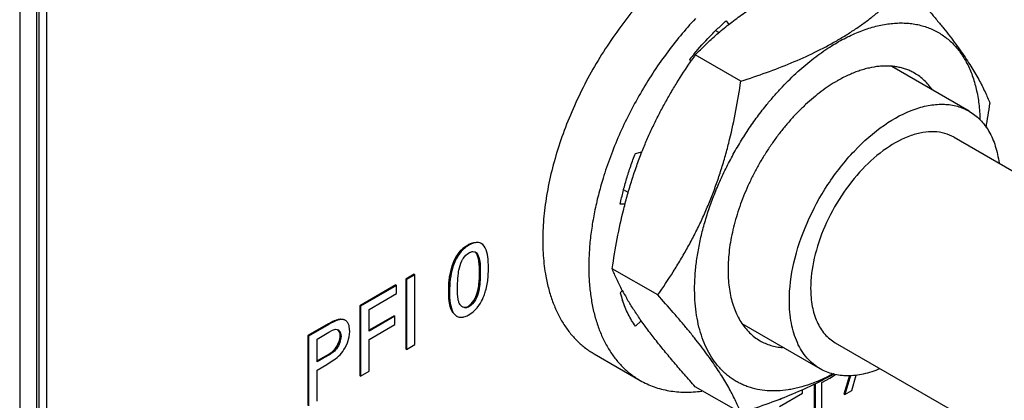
# Model space of a CAD drawing. Header units: inches. Extents: x 0 to 34, y 0 to 22.
# Tile 16 of 117: x 2.26 to 2.865, y 15.568 to 15.803. Entities that reach past the tile are written whole.
import ezdxf

# ---------------------------------------------------------------- set-up
doc = ezdxf.new("R2010")
doc.units = ezdxf.units.IN
doc.header["$LTSCALE"] = 1.87
doc.header["$MEASUREMENT"] = 0
doc.layers.get('0').update_dxf_attribs({"linetype": 'CONTINUOUS'})
doc.layers.add('02___PRT_ALL_AXES', color=7, linetype='CONTINUOUS')

msp = doc.modelspace()

# ---------------------------------------------------------------- linework, layer by layer
at = {"color": 7, "linetype": 'CONTINUOUS'}
for p, q in [((2.27221, 14.26697), (2.27221, 16.90976)), ((2.27077, 14.26496), (2.27077, 16.90775)), ((2.26027, 16.9024), (2.26027, 14.25818)), ((2.69444, 15.80207), (2.69594, 15.79964)), ((2.68995, 15.79478), (2.68805, 15.79588)), ((2.67259, 15.77683), (2.67207, 15.77846)), ((2.70334, 15.76486), (2.6754, 15.78099)), ((2.63857, 15.72043), (2.64264, 15.72133)), ((2.63421, 15.69632), (2.63136, 15.69797)), ((2.63225, 15.68917), (2.62931, 15.68926)), ((2.53368, 15.66278), (2.53583, 15.66426)), ((2.53583, 15.66426), (2.53634, 15.66397)), ((2.54382, 15.66501), (2.54332, 15.6653)), ((2.53878, 15.66004), (2.53978, 15.65994)), ((2.53978, 15.65994), (2.54028, 15.65973)), ((2.5483, 15.64993), (2.54807, 15.65539)), ((2.50263, 15.64604), (2.49748, 15.64307)), ((2.50313, 15.64575), (2.49798, 15.64278)), ((2.50263, 15.64604), (2.50313, 15.64575)), ((2.50313, 15.60277), (2.50313, 15.64575)), ((2.54279, 15.64678), (2.54329, 15.6465)), ((2.54807, 15.64414), (2.5483, 15.64993)), ((2.65231, 15.63333), (2.62437, 15.64947)), ((2.49133, 15.63952), (2.46917, 15.62672)), ((2.49183, 15.63923), (2.46967, 15.62643)), ((2.49133, 15.63952), (2.49183, 15.63923)), ((2.49183, 15.63417), (2.49183, 15.63923)), ((2.49748, 15.64307), (2.49748, 15.60009)), ((2.49748, 15.64307), (2.49798, 15.64278)), ((2.49798, 15.64278), (2.49798, 15.5998)), ((2.47493, 15.62441), (2.49183, 15.63417)), ((2.52388, 15.63545), (2.52438, 15.63516)), ((2.52933, 15.6341), (2.52932, 15.63832)), ((2.52967, 15.63048), (2.52933, 15.6341)), ((2.5401, 15.63116), (2.54142, 15.63468)), ((2.62931, 15.63456), (2.6306, 15.63608)), ((2.54132, 15.62545), (2.54335, 15.62832)), ((2.46917, 15.62672), (2.46917, 15.58374)), ((2.46917, 15.62672), (2.46967, 15.62643)), ((2.46967, 15.62643), (2.46967, 15.58345)), ((2.47493, 15.61101), (2.47493, 15.62441)), ((2.52619, 15.62268), (2.52669, 15.62239)), ((2.52669, 15.62239), (2.52872, 15.62032)), ((2.53578, 15.62631), (2.53628, 15.62602)), ((2.53623, 15.62105), (2.53892, 15.62299)), ((2.44978, 15.61553), (2.4373, 15.60832)), ((2.45028, 15.61524), (2.43781, 15.60803)), ((2.44978, 15.61553), (2.45028, 15.61524)), ((2.46025, 15.61776), (2.45975, 15.61805)), ((2.46044, 15.61765), (2.46025, 15.61776)), ((2.49036, 15.62049), (2.47493, 15.61159)), ((2.49086, 15.6202), (2.47493, 15.61101)), ((2.47493, 15.60601), (2.49086, 15.61521)), ((2.49036, 15.62049), (2.49086, 15.6202)), ((2.49086, 15.61521), (2.49086, 15.6202)), ((2.52822, 15.62061), (2.52872, 15.62032)), ((2.64219, 15.61746), (2.63857, 15.61408)), ((2.44296, 15.60618), (2.45018, 15.61035)), ((2.45018, 15.61035), (2.45243, 15.6116)), ((2.45243, 15.6116), (2.45441, 15.61225)), ((2.45441, 15.61225), (2.45541, 15.61217)), ((2.45541, 15.61217), (2.4559, 15.61196)), ((2.4628, 15.60755), (2.46317, 15.61088)), ((2.46317, 15.61088), (2.46281, 15.61392)), ((2.4373, 15.60832), (2.43781, 15.60803)), ((2.4373, 15.60832), (2.4373, 15.56534)), ((2.43781, 15.60803), (2.43781, 15.56506)), ((2.44296, 15.59214), (2.44296, 15.60618)), ((2.4572, 15.60826), (2.45771, 15.60797)), ((2.46023, 15.6008), (2.46174, 15.60397)), ((2.46174, 15.60397), (2.4628, 15.60755)), ((2.47493, 15.58649), (2.47493, 15.60601)), ((2.49798, 15.5998), (2.50313, 15.60277)), ((2.49748, 15.60009), (2.49798, 15.5998)), ((2.44859, 15.59597), (2.44296, 15.59272)), ((2.44909, 15.59568), (2.44296, 15.59214)), ((2.44859, 15.59597), (2.44909, 15.59568)), ((2.44899, 15.59062), (2.45112, 15.59188)), ((2.45112, 15.59188), (2.45336, 15.59337)), ((2.44296, 15.58713), (2.44899, 15.59062)), ((2.44296, 15.56803), (2.44296, 15.58713)), ((2.46967, 15.58345), (2.47493, 15.58649)), ((2.46917, 15.58374), (2.46967, 15.58345)), ((2.74897, 15.57864), (2.74897, 15.56146)), ((2.75315, 15.57937), (2.75804, 15.58219)), ((2.75315, 15.56388), (2.75315, 15.57937)), ((2.75804, 15.58219), (2.75972, 15.58319)), ((2.75972, 15.58319), (2.76157, 15.58441)), ((2.77017, 15.58382), (2.7667, 15.57228)), ((2.77077, 15.58383), (2.7672, 15.57199)), ((2.77151, 15.57448), (2.77432, 15.58392)), ((2.70334, 15.56074), (2.6754, 15.57687)), ((2.72714, 15.56469), (2.74119, 15.57281)), ((2.74119, 15.57281), (2.74119, 15.57496)), ((2.74847, 15.5784), (2.74847, 15.56175)), ((2.7672, 15.57199), (2.77151, 15.57448)), ((2.72901, 15.56983), (2.72714, 15.56875)), ((2.72714, 15.56875), (2.72714, 15.56911)), ((2.7667, 15.57228), (2.7672, 15.57199))]:
    msp.add_line(p, q, dxfattribs=at)
at = {"color": 40, "linetype": 'CONTINUOUS'}
for p, q in [((2.53435, 15.66329), (2.53583, 15.66426)), ((2.44859, 15.59597), (2.45197, 15.5981))]:
    msp.add_line(p, q, dxfattribs=at)
at = {"color": 7, "linetype": 'CONTINUOUS'}
for centre, radius, start, end in [((2.83479, 15.64785), 0.20865, 140.11217, 141.24746), ((2.98271, 15.56495), 0.37565, 144.89206, 145.49419), ((2.97514, 15.57016), 0.36646, 145.49517, 145.66093), ((2.42147, 15.81424), 0.43951, 349.793, 351.75304), ((2.54708, 15.64608), 0.02141, 128.74757, 136.28685), ((2.70238, 15.65398), 0.07561, 194.88301, 198.54056), ((2.76118, 15.70599), 0.14816, 208.13708, 210.14945), ((2.53574, 15.63078), 0.00592, 210.87478, 215.81751), ((2.76859, 15.71027), 0.15671, 210.14043, 210.36094), ((2.52802, 15.63526), 0.01641, 298.62126, 300.0109), ((2.52507, 15.63891), 0.0211, 311.01107, 320.36787), ((2.53141, 15.62497), 0.00537, 240.00186, 244.21018)]:
    msp.add_arc(centre, radius, start, end, dxfattribs=at)
at = {"color": 40, "linetype": 'CONTINUOUS'}
for centre, radius, start, end in [((2.53812, 15.62939), 0.01369, 200.91996, 203.7934), ((2.53687, 15.62883), 0.01232, 203.73762, 209.92678)]:
    msp.add_arc(centre, radius, start, end, dxfattribs=at)
at = {"color": 7, "linetype": 'CONTINUOUS'}
for points, knots in [([(2.6754, 15.78099), (2.67749, 15.78318), (2.6818, 15.78751), (2.68865, 15.79379), (2.69472, 15.79883), (2.69983, 15.80275), (2.70383, 15.80565), (2.70797, 15.80849), (2.71224, 15.81125), (2.71665, 15.81394), (2.72276, 15.81745), (2.73072, 15.82163), (2.73729, 15.82469), (2.74064, 15.82618)], [0, 0, 0, 0, 0.113476, 0.229585, 0.348762, 0.409633, 0.471417, 0.534143, 0.597838, 0.662509, 0.728157, 0.862295, 1, 1, 1, 1]), ([(2.70334, 15.76486), (2.70864, 15.76655), (2.71906, 15.77006), (2.73426, 15.77591), (2.74869, 15.78237), (2.76004, 15.78837), (2.76859, 15.79351), (2.77465, 15.79748), (2.78042, 15.80159), (2.78592, 15.80582), (2.79115, 15.81017), (2.79613, 15.81461), (2.80088, 15.81914), (2.80392, 15.82223), (2.8054, 15.82379)], [0, 0, 0, 0, 0.139903, 0.276712, 0.409543, 0.537579, 0.599643, 0.660373, 0.719795, 0.777967, 0.834973, 0.890909, 0.945884, 1, 1, 1, 1]), ([(2.8054, 15.82379), (2.80861, 15.82021), (2.81333, 15.81488), (2.81943, 15.80776), (2.82376, 15.80257), (2.82788, 15.79749), (2.83176, 15.79253), (2.8354, 15.7877), (2.83878, 15.78302), (2.84188, 15.7785), (2.84555, 15.77284), (2.8495, 15.76616), (2.85339, 15.75852), (2.85551, 15.75357), (2.85644, 15.75119)], [0, 0, 0, 0, 0.16148, 0.239486, 0.315332, 0.388751, 0.459487, 0.527309, 0.592036, 0.65355, 0.711817, 0.818847, 0.914299, 1, 1, 1, 1]), ([(2.67469, 15.78166), (2.67778, 15.78535), (2.68257, 15.79069), (2.68928, 15.79738), (2.69271, 15.80054), (2.69444, 15.80207)], [0, 0, 0, 0, 0.507879, 0.756209, 1, 1, 1, 1]), ([(2.75691, 15.78516), (2.75977, 15.78703), (2.76411, 15.78963), (2.77004, 15.79265), (2.77579, 15.79524), (2.78291, 15.79784), (2.79006, 15.79957), (2.79564, 15.80036), (2.79968, 15.80067), (2.80363, 15.80068), (2.80747, 15.80042), (2.8112, 15.79986), (2.81482, 15.79902), (2.8183, 15.7979), (2.82164, 15.7965), (2.82483, 15.79483), (2.82786, 15.79288), (2.83073, 15.79066), (2.83343, 15.78819), (2.83595, 15.78546), (2.83828, 15.78248), (2.84042, 15.77927), (2.84236, 15.77582), (2.8441, 15.77215), (2.84618, 15.76691), (2.84823, 15.75982), (2.84979, 15.75072), (2.85023, 15.7444), (2.85032, 15.74115)], [0, 0, 0, 0, 0.076314, 0.113044, 0.148796, 0.217328, 0.282016, 0.31301, 0.343161, 0.372534, 0.401208, 0.429277, 0.456846, 0.484029, 0.510952, 0.537747, 0.564546, 0.591486, 0.618696, 0.6463, 0.674414, 0.703141, 0.732574, 0.76279, 0.793854, 0.858693, 0.927382, 1, 1, 1, 1]), ([(2.71884, 15.74983), (2.72028, 15.75163), (2.7232, 15.75514), (2.72921, 15.76186), (2.73697, 15.76965), (2.7467, 15.77801), (2.75349, 15.78293), (2.75691, 15.78516)], [0, 0, 0, 0, 0.132259, 0.262991, 0.518549, 0.764742, 1, 1, 1, 1]), ([(2.6426, 15.72135), (2.64359, 15.72385), (2.64564, 15.7288), (2.64894, 15.7361), (2.65244, 15.74326), (2.65613, 15.75027), (2.66001, 15.75714), (2.66537, 15.76607), (2.66963, 15.7726), (2.67255, 15.77687)], [0, 0, 0, 0, 0.127466, 0.254247, 0.380313, 0.505649, 0.630263, 0.754171, 1, 1, 1, 1]), ([(2.81018, 15.76974), (2.8094, 15.77019), (2.8078, 15.77102), (2.8053, 15.77207), (2.80269, 15.77291), (2.79999, 15.77355), (2.7972, 15.77398), (2.79432, 15.77419), (2.79137, 15.7742), (2.78729, 15.77393), (2.78314, 15.77324), (2.77896, 15.77215), (2.77461, 15.77077), (2.7691, 15.76851), (2.76482, 15.76627), (2.76268, 15.76503)], [0, 0, 0, 0, 0.053903, 0.108064, 0.162736, 0.218159, 0.274557, 0.332132, 0.391067, 0.451517, 0.577385, 0.643048, 0.7106, 0.851476, 1, 1, 1, 1]), ([(2.82109, 15.75949), (2.82036, 15.76056), (2.81881, 15.7626), (2.81618, 15.76536), (2.81331, 15.76776), (2.81124, 15.76912), (2.81018, 15.76974)], [0, 0, 0, 0, 0.257338, 0.50848, 0.755335, 1, 1, 1, 1]), ([(2.65231, 15.63333), (2.6556, 15.63801), (2.66039, 15.64516), (2.66641, 15.65497), (2.67075, 15.66252), (2.67487, 15.67026), (2.67876, 15.67817), (2.6824, 15.68627), (2.68578, 15.69453), (2.68887, 15.70296), (2.6917, 15.71152), (2.69425, 15.72021), (2.6973, 15.73194), (2.70049, 15.74681), (2.70247, 15.75883), (2.70334, 15.76486)], [0, 0, 0, 0, 0.120357, 0.181061, 0.242143, 0.303616, 0.365485, 0.427743, 0.49037, 0.553337, 0.616601, 0.68012, 0.743846, 0.871738, 1, 1, 1, 1]), ([(2.76268, 15.76503), (2.761, 15.76406), (2.75765, 15.76198), (2.75274, 15.75851), (2.74788, 15.75466), (2.7431, 15.75044), (2.73843, 15.74588), (2.73389, 15.74101), (2.72951, 15.73585), (2.7253, 15.73043), (2.7213, 15.72477), (2.71752, 15.71892), (2.71398, 15.71289), (2.71071, 15.70673), (2.70772, 15.70046), (2.70502, 15.69412), (2.70264, 15.68775), (2.70058, 15.68138), (2.69885, 15.67503), (2.69747, 15.66876), (2.69644, 15.66259), (2.69577, 15.65655), (2.69546, 15.65067), (2.69552, 15.645), (2.69593, 15.63955), (2.69671, 15.63436), (2.69767, 15.63023), (2.69861, 15.62708), (2.69966, 15.62411), (2.70117, 15.6206), (2.70334, 15.6167), (2.70583, 15.61319), (2.70864, 15.61007), (2.71174, 15.60738), (2.71401, 15.60587), (2.71517, 15.6052)], [0, 0, 0, 0, 0.030656, 0.062388, 0.095105, 0.128725, 0.163163, 0.198312, 0.234058, 0.27028, 0.306853, 0.343646, 0.380529, 0.417367, 0.454027, 0.49038, 0.526298, 0.561658, 0.596344, 0.63025, 0.663275, 0.695336, 0.726359, 0.75629, 0.785089, 0.812742, 0.839257, 0.852101, 0.864676, 0.889053, 0.912493, 0.935129, 0.957125, 0.978677, 1, 1, 1, 1]), ([(2.76015, 15.58481), (2.75784, 15.58355), (2.75322, 15.58125), (2.74621, 15.57841), (2.74038, 15.57661), (2.73579, 15.57555), (2.73137, 15.57476), (2.72595, 15.57421), (2.71961, 15.57429), (2.71355, 15.57511), (2.70873, 15.57643), (2.70508, 15.57784), (2.70245, 15.57908), (2.69991, 15.58049), (2.69748, 15.58208), (2.69516, 15.58385), (2.69295, 15.58578), (2.69085, 15.58788), (2.68819, 15.59092), (2.68517, 15.59515), (2.68209, 15.60077), (2.67953, 15.60696), (2.67753, 15.61367), (2.67609, 15.62086), (2.67521, 15.62848), (2.6749, 15.63648), (2.67516, 15.64481), (2.676, 15.65342), (2.6774, 15.66225), (2.67936, 15.67124), (2.68185, 15.68034), (2.68488, 15.68948), (2.68841, 15.69862), (2.69243, 15.70767), (2.6969, 15.7166), (2.7018, 15.72534), (2.7071, 15.73383), (2.71276, 15.74202), (2.71677, 15.74727), (2.71884, 15.74983)], [0, 0, 0, 0, 0.031496, 0.061628, 0.090403, 0.104298, 0.117875, 0.144118, 0.169275, 0.193533, 0.217123, 0.228757, 0.240327, 0.25187, 0.263425, 0.275029, 0.286718, 0.298528, 0.310493, 0.334996, 0.360459, 0.387052, 0.414898, 0.444074, 0.474612, 0.50651, 0.53973, 0.574207, 0.609853, 0.646557, 0.684191, 0.722614, 0.761674, 0.801208, 0.841048, 0.881019, 0.92095, 0.960675, 1, 1, 1, 1]), ([(2.62437, 15.64947), (2.62527, 15.65564), (2.6273, 15.66793), (2.63059, 15.68314), (2.63375, 15.69514), (2.63639, 15.70401), (2.63932, 15.71276), (2.64148, 15.7185), (2.6426, 15.72135)], [0, 0, 0, 0, 0.251755, 0.502753, 0.6278, 0.75242, 0.876517, 1, 1, 1, 1]), ([(2.62931, 15.68926), (2.62984, 15.69185), (2.63102, 15.69705), (2.63316, 15.70483), (2.63567, 15.71266), (2.63757, 15.71784), (2.63857, 15.72043)], [0, 0, 0, 0, 0.243215, 0.491385, 0.743874, 1, 1, 1, 1]), ([(2.53634, 15.66397), (2.53398, 15.66261), (2.52972, 15.65859), (2.52516, 15.64858), (2.52438, 15.64035), (2.52438, 15.63516)], [0, 0, 0, 0, 0.251579, 0.521249, 1, 1, 1, 1]), ([(2.53583, 15.66426), (2.53649, 15.66464), (2.53874, 15.66577), (2.54175, 15.66621), (2.54332, 15.6653)], [0, 0, 0, 0, 0.294438, 1, 1, 1, 1]), ([(2.54382, 15.66501), (2.54333, 15.66529), (2.54186, 15.66578), (2.53918, 15.66539), (2.5373, 15.66453), (2.53634, 15.66397)], [0, 0, 0, 0, 0.213316, 0.575974, 1, 1, 1, 1]), ([(2.54807, 15.65539), (2.54787, 15.65733), (2.54728, 15.66085), (2.54524, 15.66419), (2.54382, 15.66501)], [0, 0, 0, 0, 0.542839, 1, 1, 1, 1]), ([(2.52388, 15.63545), (2.52388, 15.6375), (2.52415, 15.64635), (2.52684, 15.6559), (2.5316, 15.66087)], [0, 0, 0, 0, 0.229446, 1, 1, 1, 1]), ([(2.53198, 15.6543), (2.53224, 15.65482), (2.53336, 15.65673), (2.53497, 15.65842), (2.53638, 15.65924)], [0, 0, 0, 0, 0.26261, 1, 1, 1, 1]), ([(2.53638, 15.65924), (2.53658, 15.65935), (2.53733, 15.65974), (2.53817, 15.66), (2.53878, 15.66004)], [0, 0, 0, 0, 0.270016, 1, 1, 1, 1]), ([(2.54279, 15.64678), (2.54279, 15.64921), (2.54282, 15.65276), (2.54187, 15.65712), (2.54093, 15.65907), (2.54021, 15.65971)], [0, 0, 0, 0, 0.541343, 0.784753, 1, 1, 1, 1]), ([(2.54028, 15.65973), (2.54112, 15.65924), (2.54225, 15.65724), (2.54332, 15.65277), (2.54329, 15.64904), (2.54329, 15.6465)], [0, 0, 0, 0, 0.210483, 0.45362, 1, 1, 1, 1]), ([(2.52982, 15.64675), (2.52991, 15.64736), (2.53038, 15.64994), (2.53109, 15.65251), (2.53198, 15.6543)], [0, 0, 0, 0, 0.238343, 1, 1, 1, 1]), ([(2.52932, 15.63832), (2.52932, 15.639), (2.52934, 15.64182), (2.5295, 15.64464), (2.52982, 15.64675)], [0, 0, 0, 0, 0.242757, 1, 1, 1, 1]), ([(2.54329, 15.6465), (2.54329, 15.64295), (2.54295, 15.63736), (2.54069, 15.63016), (2.53796, 15.62699), (2.53628, 15.62602)], [0, 0, 0, 0, 0.473279, 0.740816, 1, 1, 1, 1]), ([(2.54142, 15.63468), (2.54172, 15.63573), (2.54262, 15.6397), (2.54279, 15.6438), (2.54279, 15.64678)], [0, 0, 0, 0, 0.267517, 1, 1, 1, 1]), ([(2.63053, 15.63612), (2.62932, 15.63839), (2.62713, 15.64278), (2.62521, 15.64729), (2.62437, 15.64947)], [0, 0, 0, 0, 0.524548, 1, 1, 1, 1]), ([(2.54561, 15.63299), (2.54596, 15.63392), (2.54717, 15.63754), (2.54782, 15.64133), (2.54807, 15.64414)], [0, 0, 0, 0, 0.26061, 1, 1, 1, 1]), ([(2.52619, 15.62268), (2.52518, 15.62444), (2.52403, 15.62877), (2.52388, 15.63312), (2.52388, 15.63545)], [0, 0, 0, 0, 0.465126, 1, 1, 1, 1]), ([(2.52438, 15.63516), (2.52438, 15.63283), (2.52453, 15.62848), (2.52568, 15.62415), (2.52669, 15.62239)], [0, 0, 0, 0, 0.534874, 1, 1, 1, 1]), ([(2.70334, 15.56074), (2.70242, 15.56311), (2.7003, 15.56807), (2.69641, 15.57571), (2.69246, 15.58239), (2.68879, 15.58804), (2.68568, 15.59257), (2.68231, 15.59725), (2.67867, 15.60208), (2.67478, 15.60704), (2.67066, 15.61212), (2.66633, 15.61731), (2.66024, 15.62443), (2.65552, 15.62976), (2.65231, 15.63333)], [0, 0, 0, 0, 0.085701, 0.181153, 0.288183, 0.34645, 0.407964, 0.472691, 0.540513, 0.611249, 0.684668, 0.760514, 0.83852, 1, 1, 1, 1]), ([(2.53066, 15.62775), (2.53029, 15.62836), (2.52994, 15.62928), (2.52972, 15.63023), (2.52967, 15.63048)], [0, 0, 0, 0, 0.738701, 1, 1, 1, 1]), ([(2.53578, 15.62631), (2.53621, 15.62656), (2.53798, 15.62785), (2.53935, 15.62966), (2.5401, 15.63116)], [0, 0, 0, 0, 0.228596, 1, 1, 1, 1]), ([(2.63857, 15.61408), (2.63692, 15.61643), (2.6339, 15.62155), (2.63166, 15.62705), (2.6307, 15.62993)], [0, 0, 0, 0, 0.48603, 1, 1, 1, 1]), ([(2.6754, 15.57687), (2.67317, 15.57936), (2.6688, 15.58428), (2.66245, 15.59162), (2.65646, 15.59878), (2.65087, 15.60574), (2.64575, 15.61246), (2.64112, 15.6189), (2.63701, 15.62505), (2.63452, 15.62909), (2.63337, 15.63106)], [0, 0, 0, 0, 0.145886, 0.287423, 0.423746, 0.553953, 0.677193, 0.792795, 0.900395, 1, 1, 1, 1]), ([(2.53628, 15.62602), (2.53567, 15.62567), (2.53433, 15.62523), (2.53297, 15.62562), (2.53244, 15.62593)], [0, 0, 0, 0, 0.533494, 1, 1, 1, 1]), ([(2.53372, 15.62572), (2.53388, 15.62572), (2.53461, 15.62577), (2.5353, 15.62604), (2.53578, 15.62631)], [0, 0, 0, 0, 0.230375, 1, 1, 1, 1]), ([(2.44978, 15.61553), (2.45147, 15.6165), (2.4544, 15.61827), (2.45839, 15.61883), (2.45975, 15.61805)], [0, 0, 0, 0, 0.555362, 1, 1, 1, 1]), ([(2.46025, 15.61776), (2.45889, 15.61854), (2.4549, 15.61798), (2.45198, 15.61622), (2.45028, 15.61524)], [0, 0, 0, 0, 0.444638, 1, 1, 1, 1]), ([(2.46281, 15.61392), (2.46275, 15.61414), (2.46252, 15.61494), (2.46217, 15.61571), (2.46184, 15.61623)], [0, 0, 0, 0, 0.26409, 1, 1, 1, 1]), ([(2.52907, 15.62014), (2.52982, 15.61977), (2.53098, 15.61952), (2.53211, 15.61959), (2.53241, 15.61963)], [0, 0, 0, 0, 0.735952, 1, 1, 1, 1]), ([(2.53241, 15.61963), (2.5327, 15.61967), (2.53391, 15.6199), (2.53505, 15.62041), (2.53588, 15.62086)], [0, 0, 0, 0, 0.233378, 1, 1, 1, 1]), ([(2.4572, 15.60826), (2.4572, 15.60865), (2.45709, 15.61002), (2.45648, 15.61143), (2.4557, 15.61205)], [0, 0, 0, 0, 0.282465, 1, 1, 1, 1]), ([(2.4559, 15.61196), (2.45618, 15.6118), (2.45733, 15.61077), (2.45771, 15.60914), (2.45771, 15.60797)], [0, 0, 0, 0, 0.220809, 1, 1, 1, 1]), ([(2.45771, 15.60797), (2.45771, 15.60666), (2.45703, 15.60392), (2.45522, 15.60023), (2.4523, 15.59748), (2.45012, 15.59628), (2.44909, 15.59568)], [0, 0, 0, 0, 0.25094, 0.526549, 0.773421, 1, 1, 1, 1]), ([(2.45357, 15.59952), (2.45394, 15.59991), (2.45533, 15.60164), (2.45628, 15.60372), (2.45674, 15.60534)], [0, 0, 0, 0, 0.239616, 1, 1, 1, 1]), ([(2.45674, 15.60534), (2.45681, 15.60559), (2.45706, 15.60655), (2.4572, 15.60754), (2.4572, 15.60826)], [0, 0, 0, 0, 0.268514, 1, 1, 1, 1]), ([(2.71517, 15.6052), (2.71621, 15.6046), (2.71835, 15.60352), (2.72175, 15.60226), (2.72532, 15.60137), (2.72777, 15.60102), (2.72902, 15.60091)], [0, 0, 0, 0, 0.244976, 0.492012, 0.74308, 1, 1, 1, 1]), ([(2.44859, 15.59597), (2.44901, 15.59621), (2.45079, 15.59722), (2.45251, 15.59839), (2.45357, 15.59952)], [0, 0, 0, 0, 0.238505, 1, 1, 1, 1]), ([(2.45336, 15.59337), (2.45469, 15.59432), (2.45732, 15.59651), (2.45935, 15.59928), (2.46023, 15.6008)], [0, 0, 0, 0, 0.482492, 1, 1, 1, 1]), ([(2.76066, 15.58473), (2.75852, 15.58352), (2.75417, 15.58116), (2.74515, 15.57665), (2.73334, 15.57142), (2.71859, 15.56578), (2.70848, 15.56238), (2.70334, 15.56074)], [0, 0, 0, 0, 0.11823, 0.238734, 0.485944, 0.740215, 1, 1, 1, 1])]:
    msp.add_open_spline(points, degree=3, knots=knots, dxfattribs=at)
at = {"color": 40, "linetype": 'CONTINUOUS'}
for points, knots in [([(2.52809, 15.65604), (2.52843, 15.65666), (2.53013, 15.65952), (2.53248, 15.66192), (2.53435, 15.66329)], [0, 0, 0, 0, 0.213228, 1, 1, 1, 1]), ([(2.54279, 15.64678), (2.54279, 15.65085), (2.54278, 15.65598), (2.54067, 15.65932), (2.54017, 15.65974)], [0, 0, 0, 0, 0.817384, 1, 1, 1, 1]), ([(2.52388, 15.63545), (2.52388, 15.63992), (2.5243, 15.64663), (2.527, 15.65401), (2.52809, 15.65604)], [0, 0, 0, 0, 0.704086, 1, 1, 1, 1]), ([(2.54025, 15.63148), (2.54081, 15.63265), (2.54134, 15.63427), (2.54173, 15.63583), (2.54181, 15.63621)], [0, 0, 0, 0, 0.759523, 1, 1, 1, 1]), ([(2.53578, 15.62631), (2.53707, 15.62705), (2.53885, 15.62883), (2.54, 15.63095), (2.54025, 15.63148)], [0, 0, 0, 0, 0.754793, 1, 1, 1, 1]), ([(2.44978, 15.61553), (2.45083, 15.61613), (2.45436, 15.61821), (2.45822, 15.61909), (2.45993, 15.61793)], [0, 0, 0, 0, 0.293151, 1, 1, 1, 1]), ([(2.45197, 15.5981), (2.45275, 15.59869), (2.4555, 15.60121), (2.4572, 15.60586), (2.4572, 15.60826)], [0, 0, 0, 0, 0.272825, 1, 1, 1, 1])]:
    msp.add_open_spline(points, degree=3, knots=knots, dxfattribs=at)
for points in [[(2.54181, 15.63621), (2.54267, 15.63995), (2.54279, 15.64343), (2.54279, 15.64678)], [(2.52533, 15.6245), (2.52416, 15.62756), (2.52388, 15.63148), (2.52388, 15.63545)], [(2.53236, 15.62601), (2.53336, 15.62558), (2.53454, 15.62559), (2.53578, 15.62631)], [(2.4572, 15.60826), (2.4572, 15.60983), (2.45667, 15.61123), (2.45577, 15.61199)]]:
    msp.add_open_spline(points, degree=3, dxfattribs=at)
at = {"color": 7, "linetype": 'CONTINUOUS'}
for points in [[(2.54335, 15.62832), (2.54424, 15.6298), (2.54499, 15.63138), (2.54561, 15.63299)], [(2.53244, 15.62593), (2.53185, 15.62627), (2.53134, 15.62677), (2.53094, 15.62732)], [(2.46184, 15.61623), (2.46148, 15.61679), (2.461, 15.6173), (2.46044, 15.61765)]]:
    msp.add_open_spline(points, degree=3, dxfattribs=at)
at = {"layer": '02___PRT_ALL_AXES', "color": 7, "linetype": 'CONTINUOUS'}
for p, q in [((2.27666, 16.91848), (2.27666, 14.28089)), ((2.84367, 15.7464), (2.79624, 15.77379)), ((2.8344, 15.73035), (2.9903, 15.64033)), ((2.75213, 15.58786), (2.70429, 15.61548)), ((2.7614, 15.60391), (2.9173, 15.5139)), ((2.61334, 15.59702), (2.64162, 15.58069))]:
    msp.add_line(p, q, dxfattribs=at)
for points, knots in [([(2.68984, 15.85444), (2.68784, 15.85328), (2.68382, 15.85083), (2.67583, 15.84545), (2.66597, 15.83783), (2.65455, 15.8275), (2.64546, 15.81797), (2.63843, 15.80982), (2.63154, 15.80126), (2.62338, 15.79002), (2.61442, 15.77587), (2.60636, 15.76117), (2.59931, 15.74608), (2.59333, 15.7308), (2.58852, 15.7155), (2.58549, 15.70277), (2.5837, 15.69274), (2.5827, 15.6854), (2.58202, 15.67819), (2.58166, 15.67113), (2.58163, 15.66425), (2.58202, 15.65547), (2.5828, 15.64901), (2.58356, 15.64481)], [0, 0, 0, 0, 0.028139, 0.057031, 0.116884, 0.179229, 0.243686, 0.276569, 0.309803, 0.377062, 0.444944, 0.512905, 0.580399, 0.646892, 0.711875, 0.774876, 0.805508, 0.835494, 0.864794, 0.893373, 0.921203, 0.948261, 1, 1, 1, 1]), ([(2.67544, 15.80333), (2.67226, 15.79991), (2.66605, 15.79283), (2.6573, 15.7816), (2.6491, 15.76977), (2.64152, 15.75742), (2.63462, 15.74468), (2.62847, 15.73166), (2.62312, 15.71847), (2.62009, 15.70955), (2.61872, 15.70509)], [0, 0, 0, 0, 0.12239, 0.247002, 0.373122, 0.500002, 0.626882, 0.753001, 0.877613, 1, 1, 1, 1]), ([(2.73318, 15.62976), (2.73318, 15.63758), (2.73537, 15.65403), (2.74354, 15.67819), (2.75613, 15.70146), (2.77212, 15.72193), (2.79022, 15.73796), (2.8066, 15.74692), (2.81941, 15.75033), (2.82823, 15.75097), (2.83644, 15.74977), (2.84142, 15.7477), (2.84367, 15.7464)], [0, 0, 0, 0, 0.128678, 0.270271, 0.417428, 0.561776, 0.695449, 0.812714, 0.864679, 0.912512, 0.957141, 1, 1, 1, 1]), ([(2.84367, 15.7464), (2.84615, 15.74497), (2.85083, 15.74129), (2.85629, 15.73386), (2.86014, 15.72474), (2.86155, 15.71802), (2.86201, 15.71447)], [0, 0, 0, 0, 0.225581, 0.462277, 0.718732, 1, 1, 1, 1]), ([(2.8344, 15.73035), (2.83261, 15.73139), (2.82864, 15.73304), (2.82209, 15.734), (2.81506, 15.73348), (2.80484, 15.73076), (2.79178, 15.72362), (2.77734, 15.71084), (2.76459, 15.69451), (2.75454, 15.67595), (2.74803, 15.65668), (2.74628, 15.64356), (2.74628, 15.63733)], [0, 0, 0, 0, 0.042859, 0.087488, 0.135321, 0.187286, 0.304551, 0.438224, 0.582572, 0.729729, 0.871322, 1, 1, 1, 1]), ([(2.61872, 15.70509), (2.61767, 15.70166), (2.61576, 15.69484), (2.61342, 15.6846), (2.61166, 15.67452), (2.61049, 15.66465), (2.60991, 15.65505), (2.60993, 15.64577), (2.61054, 15.63686), (2.61175, 15.62837), (2.61356, 15.62034), (2.61594, 15.61282), (2.61889, 15.60586), (2.62239, 15.59948), (2.62644, 15.59373), (2.63099, 15.58864), (2.63522, 15.58496), (2.63881, 15.5824), (2.64068, 15.58124), (2.64162, 15.58069)], [0, 0, 0, 0, 0.079168, 0.156578, 0.232, 0.305229, 0.376093, 0.444456, 0.510227, 0.573363, 0.633879, 0.691851, 0.747431, 0.80084, 0.852386, 0.902447, 0.951477, 0.975772, 1, 1, 1, 1]), ([(2.58356, 15.64481), (2.58405, 15.64211), (2.58494, 15.63812), (2.58645, 15.63295), (2.58812, 15.62807), (2.59055, 15.62229), (2.59406, 15.61589), (2.59746, 15.61104), (2.60044, 15.60751), (2.60278, 15.60505), (2.60524, 15.60277), (2.60782, 15.60066), (2.61052, 15.59873), (2.61239, 15.59757), (2.61334, 15.59702)], [0, 0, 0, 0, 0.141896, 0.2106, 0.277844, 0.408126, 0.5333, 0.654084, 0.713128, 0.771426, 0.829114, 0.886338, 0.943248, 1, 1, 1, 1]), ([(2.74628, 15.63733), (2.74628, 15.63363), (2.74684, 15.62659), (2.74969, 15.61693), (2.75449, 15.60909), (2.75899, 15.6053), (2.7614, 15.60391)], [0, 0, 0, 0, 0.289808, 0.549046, 0.782228, 1, 1, 1, 1]), ([(2.75213, 15.58786), (2.74911, 15.5896), (2.74346, 15.59435), (2.73745, 15.60418), (2.73388, 15.6163), (2.73318, 15.62512), (2.73318, 15.62976)], [0, 0, 0, 0, 0.217772, 0.450954, 0.710192, 1, 1, 1, 1]), ([(2.78878, 15.58787), (2.7855, 15.58652), (2.779, 15.5844), (2.76922, 15.58321), (2.76011, 15.58423), (2.7546, 15.58643), (2.75213, 15.58786)], [0, 0, 0, 0, 0.28109, 0.537496, 0.774266, 1, 1, 1, 1]), ([(2.64162, 15.58069), (2.64296, 15.57992), (2.64571, 15.57849), (2.65003, 15.57673), (2.65454, 15.57534), (2.65922, 15.57433), (2.66407, 15.5737), (2.66906, 15.57346), (2.67418, 15.5736), (2.67762, 15.57395), (2.67936, 15.57418)], [0, 0, 0, 0, 0.118702, 0.238051, 0.358677, 0.481174, 0.606095, 0.73393, 0.86511, 1, 1, 1, 1])]:
    msp.add_open_spline(points, degree=3, knots=knots, dxfattribs=at)

doc.saveas('drawing.dxf')
